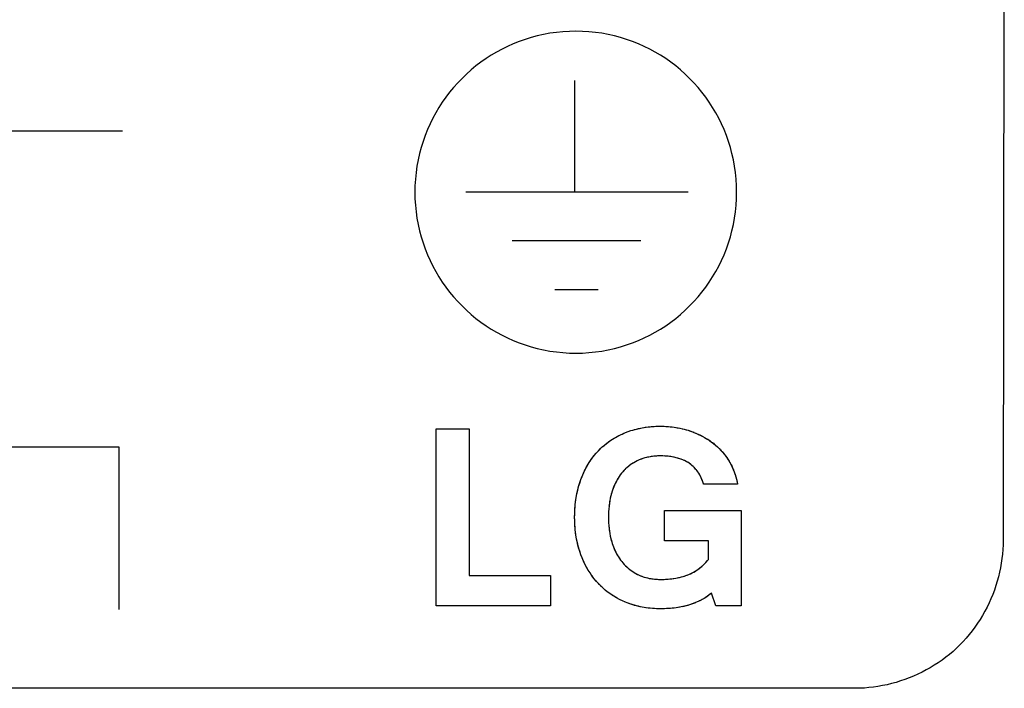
# Model space of a CAD drawing. Header units: millimetres. Extents: x 0 to 1682, y 0 to 1188.
# Tile 29 of 73: x 1157.61 to 1166.09, y 633.52 to 639.28. Entities that reach past the tile are written whole.
import ezdxf

# ---------------------------------------------------------------- set-up
doc = ezdxf.new("R2010")
doc.units = ezdxf.units.MM
doc.header["$LTSCALE"] = 92.51
doc.layers.add('PROCESSING_MODULE_COVER-SHAPE', color=7, linetype='CONTINUOUS')

msp = doc.modelspace()

# ---------------------------------------------------------------- linework, layer by layer
at = {"layer": 'PROCESSING_MODULE_COVER-SHAPE', "color": 7, "linetype": 'Continuous'}
for p, q in [((1166.088925, 642.171434), (1166.079279, 634.795479)), ((1162.390096, 638.753725), (1162.390096, 637.791853)), ((1156.227677, 638.321365), (1158.499375, 638.321365)), ((1163.36747, 637.791853), (1161.453029, 637.791853)), ((1161.852661, 637.375685), (1162.960604, 637.375685)), ((1162.220597, 636.955384), (1162.593012, 636.955384)), ((1161.19947, 634.231517), (1161.19947, 635.754939)), ((1161.19947, 635.754939), (1161.483346, 635.754939)), ((1161.483346, 635.754939), (1161.483346, 634.493517)), ((1163.42593, 635.722078), (1163.435434, 635.718128)), ((1163.509196, 635.681595), (1163.518075, 635.676412)), ((1163.59872, 635.619194), (1163.605839, 635.613065)), ((1158.470436, 635.599221), (1156.29968, 635.599221)), ((1158.470436, 634.202061), (1158.470436, 635.599221)), ((1163.173497, 635.521649), (1163.161864, 635.522315)), ((1163.688899, 635.523461), (1163.694469, 635.515897)), ((1162.945618, 635.488289), (1162.939223, 635.485522)), ((1163.715425, 635.484844), (1163.720224, 635.477004)), ((1163.724885, 635.469069), (1163.729409, 635.461044)), ((1162.462231, 635.364659), (1162.468873, 635.379387)), ((1162.475829, 635.393989), (1162.483097, 635.40845)), ((1162.809337, 635.391355), (1162.804714, 635.386141)), ((1163.475002, 635.346092), (1163.471935, 635.35201)), ((1163.753669, 635.411201), (1163.757231, 635.402647)), ((1163.792595, 635.27831), (1163.49959, 635.27831)), ((1163.787301, 635.305423), (1163.789204, 635.296399)), ((1163.790969, 635.28736), (1163.792595, 635.27831)), ((1162.68266, 635.04866), (1162.681994, 635.035122)), ((1162.684643, 635.075664), (1162.68354, 635.062176)), ((1163.164898, 634.791173), (1163.164898, 635.054379)), ((1163.164898, 635.054379), (1163.82274, 635.054379)), ((1163.82274, 635.054379), (1163.82274, 634.231517)), ((1162.682138, 634.953919), (1162.682848, 634.940442)), ((1163.542309, 634.791173), (1163.164898, 634.791173)), ((1163.542309, 634.63201), (1163.542309, 634.791173)), ((1162.743183, 634.697982), (1162.746637, 634.691065)), ((1162.750193, 634.684201), (1162.75385, 634.677394)), ((1162.757611, 634.670646), (1162.761475, 634.663961)), ((1162.510216, 634.535168), (1162.504174, 634.545214)), ((1162.825046, 634.580654), (1162.830071, 634.575676)), ((1162.862069, 634.547621), (1162.867687, 634.543268)), ((1162.915126, 634.512174), (1162.921331, 634.508787)), ((1162.927588, 634.505518), (1162.933895, 634.50237)), ((1162.940251, 634.499345), (1162.946652, 634.496445)), ((1161.483346, 634.493517), (1162.182701, 634.493517)), ((1162.182701, 634.493517), (1162.182701, 634.231517)), ((1162.602548, 634.415572), (1162.594735, 634.423753)), ((1162.661474, 634.362138), (1162.652633, 634.369345)), ((1163.56763, 634.341243), (1163.560738, 634.335646)), ((1163.604493, 634.231517), (1163.56763, 634.341243)), ((1162.756216, 634.298522), (1162.74629, 634.30416)), ((1162.827796, 634.263901), (1162.817377, 634.268313)), ((1162.182701, 634.231517), (1161.19947, 634.231517)), ((1163.041673, 634.211568), (1163.024065, 634.213457)), ((1163.077015, 634.208851), (1163.059325, 634.210037)), ((1163.387983, 634.244059), (1163.379528, 634.241336)), ((1163.82274, 634.231517), (1163.604493, 634.231517)), ((1164.805971, 633.52286), (1149.267202, 633.52286))]:
    msp.add_line(p, q, dxfattribs=at)
for points in [[(1163.784672, 637.791853), (1163.783557, 637.848132), (1163.780193, 637.904316), (1163.77458, 637.960314), (1163.76672, 638.01603), (1163.756615, 638.071372), (1163.744677, 638.124588), (1163.730643, 638.177292), (1163.714528, 638.229409), (1163.696345, 638.280867), (1163.676107, 638.331592), (1163.654428, 638.380247), (1163.630858, 638.428065), (1163.605442, 638.474977), (1163.578226, 638.52091), (1163.549256, 638.565795), (1163.518577, 638.609558), (1163.486237, 638.65213), (1163.45228, 638.693439), (1163.416752, 638.733414), (1163.3797, 638.771984), (1163.3412, 638.809056), (1163.301294, 638.844608), (1163.260054, 638.878592), (1163.217549, 638.910963), (1163.173852, 638.941675), (1163.129033, 638.97068), (1163.083163, 638.997933), (1163.036312, 639.023387), (1162.988553, 639.046996), (1162.939955, 639.068714), (1162.889318, 639.08898), (1162.837946, 639.107193), (1162.785913, 639.123338), (1162.733292, 639.137398), (1162.680154, 639.149359), (1162.624912, 639.159479), (1162.569294, 639.16735), (1162.513393, 639.172973), (1162.457304, 639.176347), (1162.40112, 639.177472), (1162.344914, 639.176346), (1162.288801, 639.172971), (1162.232876, 639.167347), (1162.177234, 639.159476), (1162.121968, 639.149359), (1162.068771, 639.137395), (1162.016088, 639.123332), (1161.963994, 639.107187), (1161.912558, 639.088976), (1161.861855, 639.068714), (1161.813171, 639.046996), (1161.765323, 639.023387), (1161.718383, 638.997935), (1161.67242, 638.970685), (1161.627506, 638.941682), (1161.583713, 638.910973), (1161.541111, 638.878603), (1161.499771, 638.844617), (1161.459765, 638.809062), (1161.421162, 638.771984), (1161.384027, 638.733426), (1161.348414, 638.693462), (1161.314369, 638.65216), (1161.281939, 638.609594), (1161.251171, 638.565833), (1161.22211, 638.520948), (1161.194803, 638.47501), (1161.169297, 638.428091), (1161.145638, 638.380262), (1161.123872, 638.331592), (1161.103556, 638.280875), (1161.085297, 638.229421), (1161.06911, 638.177304), (1161.055009, 638.124597), (1161.043012, 638.071372), (1161.032858, 638.016035), (1161.024958, 637.960321), (1161.019316, 637.904322), (1161.015933, 637.848135), (1161.014813, 637.791853)], [(1161.014813, 637.791853), (1161.015951, 637.735735), (1161.01934, 637.679712), (1161.02498, 637.623878), (1161.032871, 637.568327), (1161.043012, 637.513156), (1161.055012, 637.46002), (1161.069116, 637.407403), (1161.085306, 637.355377), (1161.103564, 637.304013), (1161.123872, 637.253384), (1161.145654, 637.204733), (1161.169326, 637.156921), (1161.194841, 637.110019), (1161.222154, 637.064098), (1161.251217, 637.019228), (1161.281984, 636.975479), (1161.314408, 636.932921), (1161.348444, 636.891625), (1161.384044, 636.851662), (1161.421162, 636.813101), (1161.459767, 636.775991), (1161.499774, 636.740402), (1161.541113, 636.70638), (1161.583714, 636.67397), (1161.627505, 636.643219), (1161.672417, 636.614173), (1161.718378, 636.586878), (1161.765318, 636.56138), (1161.813168, 636.537726), (1161.861855, 636.515961), (1161.912554, 636.495657), (1161.963986, 636.477404), (1162.016081, 636.461218), (1162.068766, 636.447118), (1162.121968, 636.43512), (1162.177231, 636.424975), (1162.232873, 636.41708), (1162.288798, 636.411439), (1162.344912, 636.408053), (1162.40112, 636.406924), (1162.457305, 636.408053), (1162.513396, 636.411438), (1162.569298, 636.417078), (1162.624915, 636.424972), (1162.680154, 636.43512), (1162.733296, 636.447115), (1162.78592, 636.461213), (1162.837953, 636.477397), (1162.889323, 636.495652), (1162.939955, 636.515961), (1162.988556, 636.537725), (1163.036317, 636.561381), (1163.083168, 636.58688), (1163.129037, 636.614178), (1163.173854, 636.643227), (1163.217549, 636.673979), (1163.260052, 636.70639), (1163.301291, 636.740412), (1163.341198, 636.775998), (1163.3797, 636.813101), (1163.416735, 636.851674), (1163.45225, 636.891648), (1163.486198, 636.932951), (1163.518533, 636.975514), (1163.54921, 637.019266), (1163.578182, 637.064136), (1163.605404, 637.110053), (1163.63083, 637.156947), (1163.654412, 637.204748), (1163.676107, 637.253384), (1163.696337, 637.304021), (1163.714519, 637.355389), (1163.730637, 637.407415), (1163.744674, 637.460028), (1163.756615, 637.513156), (1163.766707, 637.568333), (1163.774559, 637.623885), (1163.78017, 637.679718), (1163.78354, 637.735739), (1163.784672, 637.791853)], [(1162.664321, 635.629773), (1162.683108, 635.643893), (1162.702391, 635.657341), (1162.722138, 635.670107), (1162.742318, 635.682176), (1162.762902, 635.693537), (1162.783857, 635.704177), (1162.805154, 635.714084), (1162.826762, 635.723244), (1162.850449, 635.732303), (1162.874435, 635.740491), (1162.898691, 635.747824), (1162.923188, 635.754318), (1162.947899, 635.75999), (1162.972793, 635.764855), (1162.997843, 635.76893), (1163.023019, 635.772231), (1163.048294, 635.774775), (1163.073638, 635.776577), (1163.099022, 635.777654), (1163.124419, 635.778021)], [(1162.826762, 635.723244), (1162.842421, 635.729375), (1162.858235, 635.735117), (1162.874195, 635.740476), (1162.89029, 635.745455), (1162.90651, 635.75006), (1162.922847, 635.754295), (1162.939291, 635.758165), (1162.955831, 635.761675), (1162.972458, 635.76483), (1162.989163, 635.767634), (1163.005935, 635.770093), (1163.022765, 635.77221), (1163.039643, 635.773991), (1163.05656, 635.775441), (1163.073506, 635.776564), (1163.090471, 635.777366), (1163.107445, 635.77785)], [(1163.124419, 635.778021), (1163.149184, 635.777707), (1163.173912, 635.77672), (1163.198584, 635.775044), (1163.223179, 635.772667), (1163.247677, 635.769574), (1163.272056, 635.765751), (1163.296297, 635.761185), (1163.32038, 635.75586), (1163.344283, 635.749764), (1163.367987, 635.742881), (1163.389467, 635.73589), (1163.410731, 635.728227), (1163.43175, 635.71989), (1163.45249, 635.710877), (1163.472922, 635.701186), (1163.493014, 635.690813), (1163.512734, 635.679756), (1163.532051, 635.668012), (1163.550935, 635.65558), (1163.569353, 635.642457), (1163.586479, 635.629279), (1163.603123, 635.615485), (1163.619256, 635.60109), (1163.634849, 635.58611), (1163.649872, 635.570561), (1163.664297, 635.554459), (1163.678093, 635.537821), (1163.691233, 635.520661), (1163.703687, 635.502997), (1163.715425, 635.484844), (1163.7267, 635.465731), (1163.737188, 635.446163), (1163.74689, 635.426182), (1163.755802, 635.40583), (1163.763923, 635.38515), (1163.771251, 635.364184), (1163.777784, 635.342974), (1163.783521, 635.321564), (1163.788458, 635.299995), (1163.792595, 635.27831)], [(1163.142153, 635.77787), (1163.159868, 635.777378), (1163.177556, 635.776538)], [(1163.195209, 635.775346), (1163.212818, 635.773797), (1163.230375, 635.771885)], [(1162.552515, 635.517714), (1162.562601, 635.530392), (1162.572999, 635.542813), (1162.583711, 635.554965), (1162.594735, 635.566837), (1162.605694, 635.578044), (1162.616936, 635.588974), (1162.62845, 635.599623), (1162.640226, 635.609989), (1162.652253, 635.620066), (1162.664521, 635.629852), (1162.677019, 635.639343), (1162.689738, 635.648535), (1162.702667, 635.657426), (1162.715795, 635.66601), (1162.729112, 635.674285), (1162.742608, 635.682247), (1162.756273, 635.689892), (1162.770096, 635.697217), (1162.784067, 635.704219), (1162.798175, 635.710893), (1162.81241, 635.717236), (1162.826762, 635.723244)], [(1163.247872, 635.769604), (1163.265301, 635.76695), (1163.282654, 635.763917), (1163.299922, 635.7605)], [(1163.317098, 635.756693), (1163.334173, 635.752491), (1163.351138, 635.747889), (1163.367987, 635.742881)], [(1163.367987, 635.742881), (1163.377735, 635.739759), (1163.387451, 635.736498), (1163.397133, 635.7331), (1163.406776, 635.729564), (1163.416376, 635.725889)], [(1163.444884, 635.714041), (1163.454276, 635.709817), (1163.463606, 635.705456), (1163.472871, 635.700958), (1163.482066, 635.696322), (1163.491188, 635.69155), (1163.500232, 635.686641)], [(1163.56763, 634.341243), (1163.549018, 634.326595), (1163.529683, 634.312833), (1163.509688, 634.299959), (1163.4891, 634.287971), (1163.467984, 634.27687), (1163.446403, 634.266656), (1163.424424, 634.257329), (1163.40211, 634.248889), (1163.379528, 634.241336), (1163.350765, 634.233062), (1163.321722, 634.226103), (1163.292444, 634.220366), (1163.262976, 634.215756), (1163.229965, 634.211844), (1163.196816, 634.209157), (1163.163571, 634.207638), (1163.130275, 634.207229), (1163.098345, 634.207845), (1163.066456, 634.2095), (1163.034659, 634.212266), (1163.003005, 634.216215), (1162.971542, 634.221419), (1162.942171, 634.227515), (1162.913063, 634.234799), (1162.884266, 634.243283), (1162.855827, 634.252979), (1162.827796, 634.263901), (1162.801788, 634.275325), (1162.776239, 634.287825), (1162.751201, 634.301378), (1162.726728, 634.315961), (1162.702873, 634.33155), (1162.67969, 634.348121), (1162.657231, 634.36565), (1162.63555, 634.384114), (1162.6147, 634.40349), (1162.594735, 634.423753), (1162.575204, 634.445451), (1162.556663, 634.467999), (1162.539114, 634.491338), (1162.522558, 634.515408), (1162.506998, 634.540148), (1162.492435, 634.565498), (1162.478871, 634.591398), (1162.466306, 634.617789), (1162.454743, 634.64461), (1162.444184, 634.6718), (1162.433804, 634.701833), (1162.424602, 634.732197), (1162.416559, 634.762857), (1162.409657, 634.793775), (1162.403876, 634.824914), (1162.398889, 634.858563), (1162.395113, 634.892382), (1162.392487, 634.926329), (1162.39095, 634.96036), (1162.39044, 634.994434), (1162.390927, 635.02886), (1162.392458, 635.063244), (1162.395088, 635.097544), (1162.398876, 635.131716), (1162.403876, 635.16572), (1162.409643, 635.197056), (1162.41653, 635.228173), (1162.424563, 635.259032), (1162.433772, 635.289595), (1162.444184, 635.319823), (1162.4547, 635.346944), (1162.466229, 635.373696), (1162.47877, 635.400014), (1162.49232, 635.425836), (1162.506878, 635.4511), (1162.522443, 635.475742), (1162.539013, 635.4997), (1162.556586, 635.52291), (1162.575161, 635.54531), (1162.594735, 635.566837), (1162.611235, 635.583515), (1162.628353, 635.599572), (1162.646059, 635.614995), (1162.664321, 635.629773)], [(1163.526866, 635.671094), (1163.535563, 635.665639), (1163.544165, 635.660047), (1163.552666, 635.65432), (1163.561064, 635.648456), (1163.569353, 635.642457)], [(1163.569353, 635.642457), (1163.576823, 635.636834), (1163.584209, 635.631081), (1163.591509, 635.6252)], [(1163.612865, 635.606817), (1163.619793, 635.600452), (1163.626622, 635.593972), (1163.63335, 635.58738), (1163.639973, 635.580679), (1163.64649, 635.573871), (1163.652897, 635.56696)], [(1163.49959, 635.27831), (1163.495971, 635.292524), (1163.491575, 635.306616), (1163.486429, 635.320544), (1163.480561, 635.334267), (1163.473997, 635.347741), (1163.466765, 635.360924), (1163.458891, 635.373774), (1163.450404, 635.386249), (1163.441329, 635.398307), (1163.431695, 635.409905), (1163.421529, 635.421001), (1163.410857, 635.431553), (1163.399708, 635.441519), (1163.388107, 635.450856), (1163.376083, 635.459522), (1163.363275, 635.467722), (1163.350087, 635.475202), (1163.336561, 635.481999), (1163.322736, 635.488149), (1163.308654, 635.493692), (1163.294357, 635.498663), (1163.279885, 635.503101), (1163.26528, 635.507043), (1163.245839, 635.511542), (1163.226256, 635.515261), (1163.206547, 635.518222), (1163.186732, 635.520446), (1163.166829, 635.521955), (1163.146856, 635.52277), (1163.12683, 635.522912), (1163.109935, 635.522519), (1163.093042, 635.521643), (1163.07618, 635.520259), (1163.059375, 635.518347), (1163.042654, 635.515883), (1163.026045, 635.512847), (1163.009574, 635.509215), (1162.993269, 635.504965), (1162.977156, 635.500076), (1162.961264, 635.494524), (1162.945618, 635.488289), (1162.929673, 635.48108), (1162.914056, 635.473135), (1162.898797, 635.464481), (1162.883929, 635.455142), (1162.869484, 635.445143), (1162.855493, 635.43451), (1162.841989, 635.423268), (1162.829003, 635.411443), (1162.816567, 635.399059), (1162.804714, 635.386141), (1162.793609, 635.372895), (1162.783094, 635.359187), (1162.773161, 635.345052), (1162.7638, 635.330522), (1162.755003, 635.315632), (1162.746761, 635.300416), (1162.739067, 635.284906), (1162.731912, 635.269136), (1162.725286, 635.25314), (1162.719182, 635.236952), (1162.713591, 635.220605), (1162.707254, 635.199801), (1162.701689, 635.17882), (1162.696867, 635.157681), (1162.692755, 635.136404), (1162.689324, 635.115012), (1162.686263, 635.091039), (1162.683966, 635.06697), (1162.682388, 635.042831), (1162.681483, 635.018644), (1162.681207, 634.994434), (1162.681523, 634.970493), (1162.682457, 634.946576), (1162.684058, 634.922707), (1162.686374, 634.898911), (1162.689453, 634.875212), (1162.692956, 634.853752), (1162.697152, 634.832411), (1162.702062, 634.811209)], [(1163.061265, 635.518482), (1163.050414, 635.516986), (1163.039607, 635.515257)], [(1163.115887, 635.522686), (1163.10494, 635.522262), (1163.093996, 635.521636), (1163.083064, 635.520801), (1163.07215, 635.519752)], [(1163.150206, 635.522743), (1163.138527, 635.52294), (1163.12683, 635.522912)], [(1163.231179, 635.514546), (1163.219718, 635.516491), (1163.208216, 635.518167), (1163.196677, 635.519581), (1163.185102, 635.52074)], [(1163.659192, 635.559948), (1163.665373, 635.552837), (1163.671436, 635.54563), (1163.67738, 635.53833), (1163.683202, 635.530939)], [(1162.490679, 635.422761), (1162.498574, 635.436908), (1162.506781, 635.450881), (1162.515302, 635.464668), (1162.524136, 635.478256), (1162.533283, 635.491634), (1162.542743, 635.504791)], [(1162.872263, 635.447235), (1162.866555, 635.443095), (1162.860922, 635.438854), (1162.855367, 635.434515), (1162.849893, 635.430078), (1162.844503, 635.425547), (1162.839198, 635.420923)], [(1162.901833, 635.46635), (1162.895791, 635.462745), (1162.88981, 635.459029), (1162.883893, 635.455205), (1162.878043, 635.451272)], [(1162.93287, 635.482629), (1162.926562, 635.479612), (1162.920302, 635.476474), (1162.914092, 635.473216), (1162.907935, 635.469841)], [(1162.996974, 635.505905), (1162.986504, 635.502928), (1162.976125, 635.499683), (1162.965846, 635.496166), (1162.955674, 635.49237), (1162.945618, 635.488289)], [(1163.028852, 635.513291), (1163.018156, 635.51108), (1163.007527, 635.50862)], [(1163.26528, 635.507043), (1163.253963, 635.509828), (1163.242595, 635.512327)], [(1163.294345, 635.49843), (1163.284717, 635.501528), (1163.275025, 635.504397)], [(1163.341086, 635.479358), (1163.331964, 635.483665), (1163.322716, 635.487722), (1163.313356, 635.491532), (1163.303895, 635.4951)], [(1163.376083, 635.459522), (1163.367581, 635.464881), (1163.358907, 635.46997), (1163.350071, 635.474794)], [(1163.442966, 635.396847), (1163.438827, 635.402074), (1163.434579, 635.407203), (1163.430227, 635.41223), (1163.425772, 635.417149), (1163.421216, 635.421958), (1163.416563, 635.426651), (1163.411813, 635.431224), (1163.406971, 635.435674), (1163.402037, 635.439994), (1163.397014, 635.444183), (1163.391905, 635.448234), (1163.386712, 635.452144), (1163.381437, 635.455908), (1163.376083, 635.459522)], [(1163.699909, 635.508251), (1163.705217, 635.500525), (1163.71039, 635.492721), (1163.715425, 635.484844)], [(1163.733796, 635.452932), (1163.738045, 635.444736), (1163.742158, 635.436462), (1163.746132, 635.428112), (1163.749969, 635.41969)], [(1162.444184, 635.319823), (1162.449887, 635.334865), (1162.455902, 635.349814)], [(1162.776888, 635.350204), (1162.772623, 635.343909), (1162.768465, 635.337536), (1162.764412, 635.331088), (1162.760463, 635.324569), (1162.75662, 635.317982), (1162.75288, 635.311331), (1162.749245, 635.304619), (1162.745713, 635.29785), (1162.742284, 635.291027), (1162.738958, 635.284154), (1162.735735, 635.277234), (1162.732613, 635.270271), (1162.729593, 635.263267)], [(1162.804714, 635.386141), (1162.799807, 635.380388), (1162.795009, 635.374535), (1162.790318, 635.368587), (1162.785735, 635.362547), (1162.781258, 635.356418)], [(1162.833983, 635.416209), (1162.828859, 635.411407), (1162.82383, 635.406518), (1162.818898, 635.401545), (1162.814066, 635.39649)], [(1163.468739, 635.357868), (1163.465417, 635.363662), (1163.461971, 635.369388), (1163.458404, 635.375042), (1163.454717, 635.380619), (1163.450914, 635.386115), (1163.446996, 635.391526)], [(1163.760655, 635.394034), (1163.763941, 635.385364), (1163.767089, 635.376641), (1163.770099, 635.367869), (1163.772971, 635.359053)], [(1163.775705, 635.350195), (1163.778301, 635.3413), (1163.780759, 635.332372), (1163.783078, 635.323414), (1163.785259, 635.31443)], [(1162.422663, 635.252339), (1162.427486, 635.269395), (1162.432677, 635.286335), (1162.438241, 635.303149), (1162.444184, 635.319823)], [(1163.492677, 635.303368), (1163.490575, 635.309581), (1163.488328, 635.315764), (1163.485939, 635.321914), (1163.483409, 635.328026), (1163.480742, 635.334096), (1163.477938, 635.34012)], [(1163.49959, 635.27831), (1163.498091, 635.284597), (1163.496437, 635.290872), (1163.494632, 635.29713)], [(1162.39782, 635.123144), (1162.400608, 635.144463), (1162.403876, 635.16572), (1162.406941, 635.183184), (1162.410346, 635.20059), (1162.414098, 635.217925), (1162.418202, 635.235178)], [(1162.702366, 635.181901), (1162.699214, 635.168836), (1162.696345, 635.155699)], [(1162.713591, 635.220605), (1162.709546, 635.207791), (1162.705807, 635.194888)], [(1162.726675, 635.256228), (1162.723858, 635.249155), (1162.721141, 635.242053), (1162.718524, 635.234925), (1162.716008, 635.227774), (1162.713591, 635.220605)], [(1162.392209, 635.058908), (1162.393634, 635.080358), (1162.3955, 635.101773)], [(1162.693752, 635.142494), (1162.691425, 635.129228), (1162.689359, 635.115907), (1162.687545, 635.102535), (1162.685975, 635.089119)], [(1162.391239, 634.951877), (1162.390643, 634.973151), (1162.39044, 634.994434), (1162.390625, 635.015937), (1162.39121, 635.037431)], [(1162.681535, 635.021568), (1162.681275, 635.008004), (1162.681207, 634.994434), (1162.681325, 634.980921), (1162.681633, 634.967414)], [(1162.411263, 634.785951), (1162.407352, 634.805394), (1162.403876, 634.824914), (1162.400619, 634.845949), (1162.397841, 634.867046), (1162.395529, 634.888196), (1162.393667, 634.90939), (1162.392242, 634.93062)], [(1162.683771, 634.926986), (1162.684914, 634.913559), (1162.686283, 634.900166), (1162.687888, 634.886811), (1162.689734, 634.873502), (1162.69183, 634.860243), (1162.694183, 634.847039)], [(1162.42566, 634.728244), (1162.420411, 634.74736), (1162.415614, 634.766601)], [(1162.696799, 634.833897), (1162.699688, 634.820821), (1162.702856, 634.807818), (1162.70631, 634.794892)], [(1162.702062, 634.811209), (1162.705742, 634.79716), (1162.710058, 634.78205)], [(1162.709755, 634.783188), (1162.714107, 634.769297), (1162.719294, 634.75412)], [(1162.716576, 634.762041), (1162.719141, 634.754804), (1162.724906, 634.739073)], [(1166.079279, 634.795479), (1166.07863, 634.756462), (1166.07669, 634.717358), (1166.073475, 634.678212), (1166.068996, 634.639067), (1166.063267, 634.599969), (1166.056301, 634.560961), (1166.048111, 634.522087), (1166.038712, 634.483392), (1166.028115, 634.444919), (1166.016334, 634.406713), (1166.003382, 634.368817), (1165.989273, 634.331277), (1165.974021, 634.294135), (1165.957637, 634.257436), (1165.940135, 634.221225), (1165.921529, 634.185546), (1165.901832, 634.150441), (1165.881057, 634.115957), (1165.859217, 634.082136), (1165.836326, 634.049023), (1165.812397, 634.016662), (1165.787443, 633.985097), (1165.761477, 633.954372), (1165.734512, 633.924532), (1165.706562, 633.89562), (1165.677625, 633.867656), (1165.647758, 633.840679), (1165.617007, 633.814703), (1165.585414, 633.78974), (1165.553025, 633.765803), (1165.519883, 633.742906), (1165.486033, 633.721062), (1165.451519, 633.700284), (1165.416385, 633.680585), (1165.380675, 633.661978), (1165.344433, 633.644476), (1165.307704, 633.628092), (1165.270532, 633.612841), (1165.232961, 633.598734), (1165.195034, 633.585784), (1165.156797, 633.574006), (1165.118294, 633.563412), (1165.079568, 633.554015), (1165.040664, 633.545828), (1165.001626, 633.538865), (1164.962498, 633.533138), (1164.923324, 633.528661), (1164.884149, 633.525447), (1164.845016, 633.523509), (1164.805971, 633.52286)], [(1162.444184, 634.6718), (1162.437541, 634.690448), (1162.431368, 634.709268)], [(1162.456984, 634.639325), (1162.452552, 634.650104), (1162.448285, 634.660931), (1162.444184, 634.6718)], [(1162.721803, 634.747589), (1162.724561, 634.740399), (1162.727417, 634.733238), (1162.730372, 634.726109), (1162.733425, 634.719015), (1162.736578, 634.71196), (1162.73983, 634.704948)], [(1162.724906, 634.739073), (1162.73095, 634.724182), (1162.737433, 634.709473), (1162.744361, 634.69497), (1162.751742, 634.680699), (1162.759583, 634.666684), (1162.76789, 634.652952), (1162.77667, 634.639527), (1162.78593, 634.626434), (1162.795678, 634.6137), (1162.805919, 634.601348), (1162.816661, 634.589399), (1162.827882, 634.577877), (1162.839558, 634.5668), (1162.851668, 634.556187), (1162.864188, 634.546057), (1162.877095, 634.536428), (1162.890368, 634.527319), (1162.903982, 634.518747), (1162.917916, 634.510732), (1162.932147, 634.503292), (1162.946652, 634.496445), (1162.960591, 634.490533)], [(1162.481592, 634.586299), (1162.476346, 634.596772), (1162.471262, 634.607315), (1162.466339, 634.617925), (1162.46158, 634.628597)], [(1162.765443, 634.657343), (1162.769515, 634.650795), (1162.773692, 634.64432), (1162.777975, 634.637923), (1162.782363, 634.631606), (1162.786859, 634.625373), (1162.791462, 634.619227), (1162.796172, 634.613172), (1162.800991, 634.607211), (1162.805919, 634.601348)], [(1162.805919, 634.601348), (1162.81055, 634.596062), (1162.815284, 634.590849), (1162.820116, 634.585713)], [(1163.111937, 634.460493), (1163.127864, 634.460099), (1163.150069, 634.460138), (1163.172253, 634.460851), (1163.194399, 634.462238), (1163.216489, 634.464301), (1163.238507, 634.46704), (1163.260435, 634.470456), (1163.27673, 634.473454), (1163.292943, 634.47687), (1163.309049, 634.480744), (1163.325027, 634.485115), (1163.340851, 634.490024), (1163.3565, 634.495509), (1163.371949, 634.501613), (1163.38714, 634.508346), (1163.402082, 634.515712), (1163.416749, 634.523687), (1163.431113, 634.532249), (1163.445147, 634.541375), (1163.458825, 634.551043), (1163.472118, 634.561231), (1163.485001, 634.571915), (1163.497446, 634.583075), (1163.509426, 634.594686), (1163.520915, 634.606728), (1163.531885, 634.619176), (1163.542309, 634.63201)], [(1163.496688, 634.582356), (1163.506481, 634.591737), (1163.515954, 634.601405), (1163.525092, 634.611348), (1163.533882, 634.621553)], [(1162.498291, 634.555355), (1162.492565, 634.565586), (1162.486999, 634.575902)], [(1162.529278, 634.505647), (1162.522768, 634.515379), (1162.516414, 634.525221)], [(1162.835188, 634.570781), (1162.840394, 634.56597), (1162.845688, 634.561246), (1162.851067, 634.556612), (1162.856528, 634.55207)], [(1162.873381, 634.539014), (1162.879146, 634.53486), (1162.884982, 634.530809), (1162.890886, 634.526863), (1162.896854, 634.523024), (1162.902886, 634.519295), (1162.908977, 634.515677)], [(1163.371949, 634.501613), (1163.384315, 634.507028), (1163.396519, 634.512866), (1163.408546, 634.519112), (1163.420382, 634.525756), (1163.432013, 634.532785)], [(1163.443425, 634.540186), (1163.454603, 634.547948), (1163.465532, 634.556058), (1163.476199, 634.564504), (1163.486589, 634.573274)], [(1162.564131, 634.458788), (1162.556856, 634.467903), (1162.549732, 634.477151), (1162.542761, 634.486528), (1162.535943, 634.496028)], [(1162.594735, 634.423753), (1162.58686, 634.432289), (1162.579134, 634.440976), (1162.571558, 634.44981)], [(1162.946652, 634.496445), (1162.957995, 634.491635), (1162.974734, 634.485168)], [(1162.969501, 634.487214), (1162.981156, 634.48317), (1162.992947, 634.479493), (1163.00486, 634.476171), (1163.016884, 634.473194), (1163.029004, 634.470551), (1163.041207, 634.46823), (1163.053481, 634.466221), (1163.065812, 634.464512), (1163.078187, 634.463094), (1163.090593, 634.461954), (1163.103016, 634.461083)], [(1162.974734, 634.485168), (1162.98906, 634.480349), (1163.003549, 634.476075), (1163.018179, 634.472347), (1163.03293, 634.469164), (1163.048584, 634.466392), (1163.064331, 634.464182), (1163.080152, 634.462491), (1163.096027, 634.461276)], [(1163.096027, 634.461276), (1163.115444, 634.460468), (1163.127864, 634.460099), (1163.144586, 634.459976), (1163.161268, 634.460272), (1163.177908, 634.460981), (1163.194505, 634.462096)], [(1163.211057, 634.463608), (1163.227564, 634.465511), (1163.244024, 634.467796), (1163.260435, 634.470456)], [(1163.273102, 634.472772), (1163.285727, 634.475327), (1163.298299, 634.478143), (1163.310805, 634.481239)], [(1163.323235, 634.484634), (1163.335576, 634.48835), (1163.347817, 634.492405), (1163.359945, 634.496819)], [(1162.643927, 634.376699), (1162.635357, 634.384195), (1162.626931, 634.391833), (1162.61865, 634.39961), (1162.610521, 634.407523)], [(1162.707516, 634.328354), (1162.698077, 634.334803), (1162.688748, 634.341408), (1162.679536, 634.348167), (1162.670442, 634.355077)], [(1163.553735, 634.330173), (1163.546625, 634.324824), (1163.539412, 634.3196), (1163.5321, 634.314501), (1163.524693, 634.309525), (1163.517195, 634.304675), (1163.509609, 634.299949), (1163.50194, 634.295348)], [(1162.736453, 634.309964), (1162.726708, 634.315932), (1162.717061, 634.322063)], [(1162.807015, 634.272907), (1162.796714, 634.27768), (1162.786479, 634.28263), (1162.776315, 634.287756), (1162.766226, 634.293054)], [(1163.006504, 634.21572), (1162.988995, 634.218369), (1162.971542, 634.221419), (1162.955183, 634.224663), (1162.938891, 634.228274), (1162.922677, 634.232253), (1162.906556, 634.2366), (1162.890541, 634.241318), (1162.874644, 634.246406), (1162.858879, 634.251865), (1162.843259, 634.257697), (1162.827796, 634.263901)], [(1163.429802, 634.259559), (1163.421512, 634.256209), (1163.413181, 634.252983), (1163.404813, 634.249883), (1163.396413, 634.246908)], [(1163.45439, 634.270363), (1163.446245, 634.266637), (1163.438048, 634.263036)], [(1163.494191, 634.290872), (1163.486367, 634.28652), (1163.478471, 634.282293), (1163.470506, 634.278192), (1163.462478, 634.274215)], [(1163.298076, 634.221229), (1163.281498, 634.218353), (1163.264848, 634.215833), (1163.248137, 634.213659), (1163.231373, 634.21182), (1163.214568, 634.210306), (1163.197732, 634.209106), (1163.180874, 634.208208), (1163.164005, 634.207604), (1163.147136, 634.207281), (1163.130275, 634.207229), (1163.112494, 634.207461), (1163.094739, 634.207997)], [(1163.379528, 634.241336), (1163.363463, 634.236516), (1163.347275, 634.232106), (1163.330975, 634.228095), (1163.314572, 634.224473)]]:
    msp.add_lwpolyline(points, dxfattribs=at)

doc.saveas('drawing.dxf')
